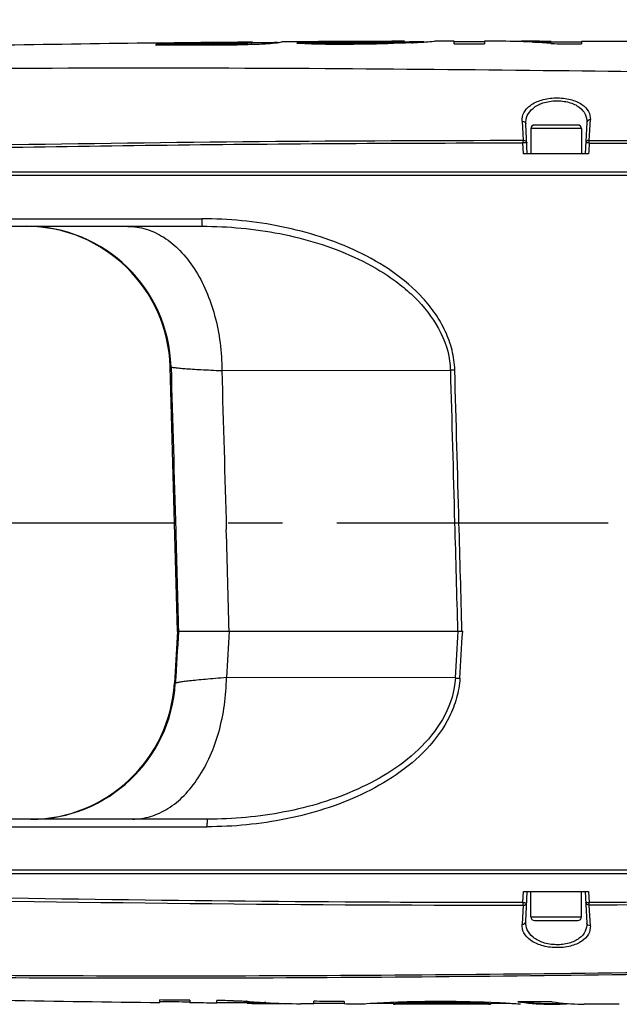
# Model space of a CAD drawing. Header units: millimetres. Extents: x 5828 to 6704, y 123 to 421.
# Tile 25 of 145: x 6402 to 6406, y 206 to 213. Entities that reach past the tile are written whole.
import ezdxf
from ezdxf import colors
from ezdxf.entities.mleader import LeaderData, LeaderLine
from ezdxf.math import Vec2, Vec3

# ---------------------------------------------------------------- set-up
doc = ezdxf.new("R2010")
doc.units = ezdxf.units.MM
doc.linetypes.add('CENTER', pattern=[0.6, 0.375, -0.075, 0.075, -0.075])
for name, color, linetype in [('中心线', 7, 'Continuous'), ('外形图', 7, 'Continuous'), ('多重引线', 7, 'Continuous')]:
    doc.layers.add(name, color=color, linetype=linetype)
doc.styles.add('微软雅黑', font='msyh.ttc', dxfattribs={"height": 1.5})

msp = doc.modelspace()

# ---------------------------------------------------------------- linework, layer by layer
at = {"layer": '中心线', "linetype": 'CENTER', "ltscale": 5}
msp.add_line((6395.1097, 209.1865), (6433.2693, 209.1865), dxfattribs=at)
at = {"layer": '外形图', "color": 7, "linetype": 'Continuous'}
for p, q in [((6402.8952, 212.5037), (6402.8606, 212.5032)), ((6402.8608, 212.4855), (6402.8608, 212.4957)), ((6403.2558, 212.4949), (6402.8608, 212.4907)), ((6403.2605, 212.4897), (6402.8608, 212.4855)), ((6403.2604, 212.5), (6403.2557, 212.5)), ((6403.2558, 212.4949), (6403.2558, 212.5)), ((6403.2604, 212.495), (6403.2558, 212.4949)), ((6403.4708, 212.4996), (6403.4708, 212.5046)), ((6403.5265, 212.5043), (6403.5265, 212.5093)), ((6403.8386, 212.5121), (6403.7294, 212.5114)), ((6403.7294, 212.5114), (6403.7294, 212.5114)), ((6403.7294, 212.5114), (6403.7294, 212.5114)), ((6403.8339, 212.5026), (6403.8387, 212.5024)), ((6403.9743, 212.504), (6403.9743, 212.509)), ((6403.9789, 212.5089), (6403.9743, 212.509)), ((6403.9743, 212.504), (6403.9789, 212.5039)), ((6403.9789, 212.5039), (6403.9789, 212.5089)), ((6404.2258, 212.5014), (6404.2258, 212.5064)), ((6404.4791, 212.506), (6404.4791, 212.511)), ((6404.578, 212.5104), (6404.5669, 212.5098)), ((6404.578, 212.5154), (6404.567, 212.5148)), ((6404.578, 212.5104), (6404.578, 212.5154)), ((6404.578, 212.5154), (6404.578, 212.5154)), ((6404.578, 212.5104), (6404.578, 212.5104)), ((6404.7672, 212.5144), (6404.7846, 212.5158)), ((6404.7846, 212.5158), (6404.7846, 212.5158)), ((6404.9216, 212.4981), (6404.9216, 212.516)), ((6405.1312, 212.511), (6405.0612, 212.511)), ((6405.1312, 212.516), (6405.1312, 212.4981)), ((6405.2155, 212.516), (6405.1312, 212.516)), ((6405.4628, 212.5107), (6405.428, 212.5108)), ((6405.4628, 212.5095), (6405.4696, 212.5091)), ((6405.4628, 212.5094), (6405.4696, 212.5091)), ((6405.5906, 212.5011), (6405.5966, 212.5006)), ((6405.5906, 212.501), (6405.5966, 212.5006)), ((6405.5913, 212.5088), (6405.5913, 212.5138)), ((6405.6871, 212.5103), (6405.5913, 212.5105)), ((6405.6871, 212.5103), (6405.661, 212.5103)), ((6405.8009, 212.515), (6405.8009, 212.4972)), ((6405.3904, 211.9627), (6405.3971, 211.831)), ((6405.4267, 211.7365), (6405.4159, 211.9436)), ((6405.7767, 211.9365), (6405.4767, 211.9365)), ((6405.8381, 211.9543), (6405.8267, 211.7365)), ((6405.8551, 211.8303), (6405.8627, 211.9736)), ((6405.4517, 211.9115), (6405.4517, 211.7365)), ((6405.8017, 211.9115), (6405.4517, 211.9115)), ((6405.8017, 211.9115), (6405.8017, 211.7365)), ((6405.4008, 211.7365), (6405.3968, 211.8128)), ((6405.8508, 211.7365), (6405.4008, 211.7365)), ((6397.477, 211.6125), (6411.2023, 211.6125)), ((6412.6251, 211.5865), (6397.4759, 211.5865)), ((6397.4642, 211.2876), (6403.177, 211.2883)), ((6399.928, 211.2365), (6403.1796, 211.2365)), ((6403.0089, 208.4347), (6402.9578, 210.2644)), ((6402.9642, 210.2644), (6402.9578, 210.2644)), ((6403.3154, 210.2383), (6404.8943, 210.2405)), ((6403.0089, 208.4347), (6402.9873, 208.0763)), ((6403.0089, 208.4347), (6403.0155, 208.4347)), ((6403.3662, 208.4365), (6404.9801, 208.4365)), ((6402.9873, 208.0763), (6402.9937, 208.0763)), ((6404.9296, 208.1131), (6403.3475, 208.116)), ((6403.2149, 207.1365), (6399.7144, 207.1365)), ((6399.71, 207.0847), (6403.2123, 207.0847)), ((6397.4759, 206.7865), (6412.6269, 206.7865)), ((6397.477, 206.7604), (6411.2023, 206.7604)), ((6405.3968, 206.5601), (6405.4008, 206.6365)), ((6405.4008, 206.6365), (6405.8508, 206.6365)), ((6405.4159, 206.4294), (6405.4267, 206.6365)), ((6405.4517, 206.4615), (6405.4517, 206.6365)), ((6405.8017, 206.4615), (6405.8017, 206.6365)), ((6405.8267, 206.6365), (6405.8381, 206.4187)), ((6405.8508, 206.6365), (6405.8548, 206.5609)), ((6405.3971, 206.542), (6405.3904, 206.4102)), ((6405.8627, 206.3994), (6405.8551, 206.5427)), ((6405.4517, 206.4615), (6405.8017, 206.4615)), ((6405.4767, 206.4365), (6405.7767, 206.4365)), ((6402.8869, 205.8694), (6402.8869, 205.8868)), ((6403.095, 205.8845), (6403.095, 205.8671)), ((6403.2812, 205.8652), (6403.2812, 205.8826)), ((6403.4915, 205.8775), (6403.4855, 205.878)), ((6403.4915, 205.8774), (6403.4855, 205.878)), ((6403.4909, 205.8699), (6403.4909, 205.8649)), ((6403.9509, 205.8602), (6403.9509, 205.8777)), ((6404.1606, 205.8766), (6404.1606, 205.8591)), ((6404.5043, 205.8702), (6404.5018, 205.8701)), ((6404.8385, 205.8701), (6404.8385, 205.8651)), ((6405.5979, 205.8747), (6405.5963, 205.8749)), ((6405.5979, 205.8747), (6405.5963, 205.8749)), ((6403.6184, 205.8685), (6403.6109, 205.8689)), ((6403.6184, 205.8685), (6403.6109, 205.8689)), ((6403.6145, 205.8624), (6403.6184, 205.8624)), ((6403.6145, 205.8624), (6403.6184, 205.8624)), ((6403.8657, 205.8607), (6403.8619, 205.8607)), ((6403.9509, 205.8602), (6403.8657, 205.8607)), ((6404.3182, 205.8599), (6404.2963, 205.8585)), ((6404.3026, 205.8589), (6404.2965, 205.8585)), ((6404.5023, 205.8628), (6404.3685, 205.8632)), ((6404.5023, 205.8628), (6404.5129, 205.8634)), ((6404.5023, 205.8628), (6404.5023, 205.8578)), ((6404.5023, 205.8628), (6404.5023, 205.8628)), ((6404.5023, 205.8578), (6404.5128, 205.8584)), ((6404.5023, 205.8578), (6404.5023, 205.8578)), ((6404.5024, 205.8578), (6404.5023, 205.8578)), ((6404.6015, 205.8669), (6404.6015, 205.8619)), ((6405.0731, 205.8663), (6405.0731, 205.8613)), ((6405.1619, 205.8625), (6405.1731, 205.862)), ((6405.162, 205.8575), (6405.1731, 205.857)), ((6405.1731, 205.862), (6405.173, 205.862)), ((6405.1731, 205.857), (6405.173, 205.857)), ((6405.1731, 205.862), (6405.1731, 205.857)), ((6405.3079, 205.862), (6405.1731, 205.862)), ((6405.2418, 205.862), (6405.1731, 205.862)), ((6405.3619, 205.8584), (6405.3607, 205.8585)), ((6405.3795, 205.8571), (6405.3619, 205.8584)), ((6405.3795, 205.8571), (6405.3795, 205.8571)), ((6405.5957, 205.8575), (6405.5967, 205.8575)), ((6405.5957, 205.8575), (6405.5967, 205.8575))]:
    msp.add_line(p, q, dxfattribs=at)
for centre, radius, start, end in [((6404.7585, 51.2794), 161.235, 90.674451, 91.044346), ((6404.9104, 38.98), 173.5348, 90.544798, 90.665373), ((6403.0996, 229.0837), 16.5844, 270.5554, 270.69057), ((6403.0998, 229.0326), 16.5384, 270.5566, 270.69195), ((6403.4105, 213.7506), 1.2524, 272.75979, 273.41314), ((6404.9222, 38.0943), 174.4162, 90.401511, 90.458557), ((6404.2657, 204.4906), 8.0237, 92.7499, 93.08448), ((6405.0444, 21.537), 190.9789, 90.245608, 90.361735), ((6404.1882, 220.3932), 7.8985, 267.46407, 270.27294), ((6404.2658, 204.4884), 8.0259, 92.08086, 92.74992), ((6404.2658, 204.4877), 8.0216, 92.082, 92.67704), ((6404.1839, 220.5576), 8.0514, 268.5416, 270.29834), ((6404.1837, 220.5444), 8.0432, 268.54113, 270.29966), ((6404.2077, 220.4327), 7.9264, 270.13068, 271.96196), ((6404.2075, 220.4292), 7.9278, 270.13238, 271.96334), ((6404.2209, 219.4865), 6.9803, 272.11944, 272.84147), ((6404.2222, 219.4478), 6.9466, 272.11935, 272.84478), ((6405.0685, 17.2855), 195.2255, 90.104083, 90.143962), ((6405.0682, 17.3817), 195.1294, 90.10391, 90.143941), ((6404.1765, 220.6017), 8.1089, 273.19531, 273.37665), ((6404.2231, 219.835), 7.3407, 273.36565, 274.2505), ((6405.213, 207.7374), 4.7786, 87.00374, 89.97047), ((6405.4551, 207.697), 4.8187, 89.90769, 91.35991), ((6405.2123, 207.7249), 4.7912, 85.47111, 86.92145), ((6405.4767, 211.9115), 0.025, 90, 180), ((6405.7767, 211.9115), 0.025, 0, 90), ((6401.9582, 210.2365), 1, 1.6, 89.61314), ((6401.9647, 210.2367), 0.9998, 1.58912, 89.98904), ((6079.88, 199.9646), 323.5964, 1.500185, 1.624864), ((6473.6111, 203.891), 70.3911, 176.297605, 176.558972), ((6401.9891, 208.1365), 1, 270.38587, 356.55), ((6401.9957, 208.1363), 0.9998, 270.01045, 356.56129), ((6405.4202, 427.8398), 221.2975, 268.721407, 269.994013), ((6405.4767, 206.4615), 0.025, 180, 270), ((6405.7767, 206.4615), 0.025, 270, 0), ((6404.7616, 367.2889), 161.4304, 268.955805, 269.334575), ((6404.9858, 387.7111), 181.8488, 269.462913, 269.528981), ((6403.892, 210.6315), 4.7709, 265.18457, 266.62147), ((6404.7539, 199.6307), 6.2445, 92.31311, 93.13869), ((6404.8124, 198.9876), 6.8825, 89.78303, 91.7562), ((6404.8485, 198.1756), 7.7005, 87.20509, 90.07482), ((6404.8449, 198.8738), 6.9963, 88.13091, 90.05274), ((6405.5958, 207.4553), 1.598, 261.57999, 262.2892), ((6405.5927, 207.431), 1.5735, 262.27968, 270.10739), ((6405.5926, 207.4328), 1.5703, 263.016, 270.11175), ((6405.8157, 207.2946), 1.4366, 261.28062, 269.54562), ((6404.9858, 387.7111), 181.8488, 269.567922, 269.578726), ((6403.8914, 210.6213), 4.7606, 266.7125, 269.64418), ((6403.6506, 210.6578), 4.7956, 269.61568, 271.01672), ((6405.036, 395.164), 189.3019, 269.671572, 269.735025), ((6404.7669, 199.4239), 6.4517, 93.1534, 93.98764), ((6404.817, 199.3136), 6.5518, 91.88525, 92.661), ((6404.8163, 199.3406), 6.5299, 91.88575, 92.66383), ((6404.8123, 198.9839), 6.8812, 89.78229, 91.75583), ((6404.8449, 198.864), 7.0011, 88.13213, 90.05263), ((6404.7992, 198.4261), 7.4453, 87.20705, 87.8914), ((6404.7984, 198.3979), 7.4685, 87.20964, 87.89206), ((6404.7907, 197.6567), 8.2216, 86.80133, 86.97927), ((6404.8536, 198.7107), 7.1658, 85.93893, 86.83282), ((6405.0923, 435.7591), 229.8974, 270.125447, 270.15288), ((6405.5922, 207.4228), 1.5653, 270.168, 274.35725), ((6405.8149, 207.2783), 1.4202, 269.57146, 270.18061)]:
    msp.add_arc(centre, radius, start, end, dxfattribs=at)
for points, knots in [([(6403.2558, 212.5), (6403.2229, 212.4996), (6403.1653, 212.4981), (6403.083, 212.4976), (6402.9842, 212.4985), (6402.9102, 212.4963), (6402.8608, 212.4957)], [0, 0, 0, 0, 0.250004, 0.437498, 0.625003, 1, 1, 1, 1]), ([(6403.2603, 212.4897), (6403.2821, 212.4899), (6403.3683, 212.4909), (6403.4544, 212.4924), (6403.5186, 212.4945)], [0, 0, 0, 0, 0.254036, 1, 1, 1, 1]), ([(6403.4708, 212.5046), (6403.4588, 212.504), (6403.4017, 212.5018), (6403.3446, 212.501), (6403.2995, 212.5004)], [0, 0, 0, 0, 0.209801, 1, 1, 1, 1]), ([(6403.4708, 212.4996), (6403.4588, 212.499), (6403.4017, 212.4968), (6403.3446, 212.496), (6403.2995, 212.4954)], [0, 0, 0, 0, 0.209801, 1, 1, 1, 1]), ([(6403.5265, 212.5093), (6403.5219, 212.5082), (6403.5033, 212.5066), (6403.4847, 212.5053), (6403.4708, 212.5046)], [0, 0, 0, 0, 0.253467, 1, 1, 1, 1]), ([(6403.5265, 212.5043), (6403.5229, 212.5035), (6403.509, 212.5021), (6403.4952, 212.501), (6403.485, 212.5003)], [0, 0, 0, 0, 0.270024, 1, 1, 1, 1]), ([(6403.5186, 212.4945), (6403.5565, 212.4957), (6403.6161, 212.4983), (6403.6757, 212.5031), (6403.6974, 212.5058)], [0, 0, 0, 0, 0.63417, 1, 1, 1, 1]), ([(6403.6974, 212.5058), (6403.7019, 212.5064), (6403.7122, 212.5078), (6403.7226, 212.5094), (6403.7283, 212.511)], [0, 0, 0, 0, 0.433525, 1, 1, 1, 1]), ([(6403.7283, 212.511), (6403.7286, 212.5111), (6403.7288, 212.5113), (6403.7294, 212.5113), (6403.7294, 212.5114)], [0, 0, 0, 0, 0.753129, 1, 1, 1, 1]), ([(6404.6285, 212.5054), (6404.5997, 212.5039), (6404.4656, 212.4977), (6404.3313, 212.4952), (6404.2258, 212.4948)], [0, 0, 0, 0, 0.214242, 1, 1, 1, 1]), ([(6405.5913, 212.5138), (6405.5806, 212.5141), (6405.5538, 212.5155), (6405.511, 212.5148), (6405.4789, 212.5157), (6405.4628, 212.5157)], [0, 0, 0, 0, 0.250069, 0.625022, 1, 1, 1, 1]), ([(6405.4628, 212.5107), (6405.4735, 212.5107), (6405.5003, 212.5099), (6405.5431, 212.5107), (6405.5752, 212.5093), (6405.5913, 212.5088)], [0, 0, 0, 0, 0.249988, 0.624949, 1, 1, 1, 1]), ([(6405.5966, 212.5006), (6405.6026, 212.5001), (6405.6327, 212.4982), (6405.6629, 212.4975), (6405.687, 212.4975)], [0, 0, 0, 0, 0.200355, 1, 1, 1, 1]), ([(6412.4768, 212.033), (6411.561, 212.1229), (6410.1875, 212.2089), (6408.3509, 212.2676), (6406.9553, 212.294), (6405.5126, 212.3135), (6403.3478, 212.3336), (6401.661, 212.3303), (6400.4767, 212.3137)], [0, 0, 0, 0, 0.229904, 0.343574, 0.459126, 0.578614, 0.704076, 1, 1, 1, 1]), ([(6405.3904, 211.9627), (6405.3894, 211.9826), (6405.399, 212.0265), (6405.4499, 212.0798), (6405.5287, 212.1148), (6405.6246, 212.1284), (6405.7211, 212.1187), (6405.8012, 212.0872), (6405.8539, 212.0364), (6405.8637, 211.993), (6405.8627, 211.9736)], [0, 0, 0, 0, 0.095182, 0.203768, 0.340146, 0.501297, 0.663004, 0.799675, 0.906793, 1, 1, 1, 1]), ([(6405.4159, 211.9436), (6405.4148, 211.9631), (6405.4226, 212.0054), (6405.4671, 212.0588), (6405.5381, 212.0944), (6405.625, 212.1082), (6405.7123, 212.0983), (6405.7848, 212.0664), (6405.8312, 212.0152), (6405.8391, 211.9735), (6405.8381, 211.9543)], [0, 0, 0, 0, 0.100721, 0.211282, 0.345293, 0.501559, 0.658209, 0.792245, 0.901215, 1, 1, 1, 1]), ([(6405.3904, 211.9627), (6405.3965, 211.9629), (6405.4086, 211.9601), (6405.4156, 211.9489), (6405.4159, 211.9436)], [0, 0, 0, 0, 0.53499, 1, 1, 1, 1]), ([(6405.8627, 211.9736), (6405.8567, 211.9736), (6405.845, 211.9705), (6405.8384, 211.9595), (6405.8381, 211.9543)], [0, 0, 0, 0, 0.530748, 1, 1, 1, 1]), ([(6400.4819, 211.7574), (6401.3005, 211.7745), (6402.5289, 211.7954), (6404.1672, 211.8105), (6404.9869, 211.8127), (6405.3968, 211.8128)], [0, 0, 0, 0, 0.499728, 0.749813, 1, 1, 1, 1]), ([(6400.4822, 211.7756), (6400.9056, 211.7844), (6402.5437, 211.8154), (6404.1822, 211.8312), (6405.3971, 211.8307)], [0, 0, 0, 0, 0.258451, 1, 1, 1, 1]), ([(6405.3971, 211.831), (6405.3971, 211.8298), (6405.3968, 211.8239), (6405.3968, 211.8179), (6405.3968, 211.8132)], [0, 0, 0, 0, 0.204988, 1, 1, 1, 1]), ([(6405.4227, 211.813), (6405.4227, 211.8132), (6405.4217, 211.8132), (6405.4205, 211.8134), (6405.418, 211.8134), (6405.4133, 211.8135), (6405.4061, 211.8133), (6405.4, 211.813), (6405.3968, 211.8128)], [0, 0, 0, 0, 0.021547, 0.079314, 0.172089, 0.296637, 0.621502, 1, 1, 1, 1]), ([(6405.3971, 211.831), (6405.4032, 211.8312), (6405.4151, 211.8288), (6405.4224, 211.8181), (6405.4227, 211.813)], [0, 0, 0, 0, 0.544734, 1, 1, 1, 1]), ([(6405.8551, 211.8303), (6405.8492, 211.8303), (6405.8378, 211.8276), (6405.8309, 211.8172), (6405.8307, 211.8122)], [0, 0, 0, 0, 0.543775, 1, 1, 1, 1]), ([(6405.8534, 211.8121), (6405.8505, 211.8123), (6405.8451, 211.8125), (6405.8387, 211.8127), (6405.8347, 211.8126), (6405.8326, 211.8126), (6405.8315, 211.8124), (6405.8307, 211.8124), (6405.8307, 211.8122)], [0, 0, 0, 0, 0.387525, 0.710248, 0.832553, 0.923066, 0.97916, 1, 1, 1, 1]), ([(6405.8548, 211.8124), (6405.8548, 211.8141), (6405.8548, 211.82), (6405.8549, 211.826), (6405.8551, 211.8303)], [0, 0, 0, 0, 0.284262, 1, 1, 1, 1]), ([(6405.8548, 211.8121), (6406.3008, 211.8109), (6407.193, 211.8036), (6408.3083, 211.7859), (6409.2003, 211.7613), (6409.8691, 211.7327), (6410.5371, 211.6891), (6410.981, 211.641), (6411.2023, 211.6125)], [0, 0, 0, 0, 0.249941, 0.499933, 0.624943, 0.749958, 0.874978, 1, 1, 1, 1]), ([(6405.8551, 211.8304), (6406.3707, 211.8288), (6407.3589, 211.8202), (6408.7715, 211.7954), (6410.0405, 211.7483), (6410.8356, 211.6802), (6411.2048, 211.6303)], [0, 0, 0, 0, 0.288797, 0.553477, 0.791345, 1, 1, 1, 1]), ([(6404.9252, 210.2416), (6404.9248, 210.2879), (6404.9109, 210.3806), (6404.8638, 210.5121), (6404.7941, 210.6332), (6404.6777, 210.7778), (6404.4998, 210.9287), (6404.2578, 211.0665), (6403.9988, 211.1683), (6403.7296, 211.2382), (6403.4547, 211.2792), (6403.2695, 211.2889), (6403.177, 211.2882)], [0, 0, 0, 0, 0.062575, 0.125206, 0.187749, 0.250359, 0.375199, 0.50012, 0.625085, 0.750044, 0.875038, 1, 1, 1, 1]), ([(6403.177, 211.2883), (6403.177, 211.2818), (6403.1771, 211.2696), (6403.1775, 211.2552), (6403.1781, 211.246), (6403.1785, 211.2409), (6403.179, 211.2385), (6403.1793, 211.2365), (6403.1797, 211.2365)], [0, 0, 0, 0, 0.377695, 0.701056, 0.825861, 0.919329, 0.977618, 1, 1, 1, 1]), ([(6402.665, 211.2358), (6402.7077, 211.2359), (6402.7957, 211.2223), (6402.9198, 211.1631), (6403.0328, 211.0686), (6403.1682, 210.895), (6403.2845, 210.6139), (6403.3152, 210.3667), (6403.3154, 210.2383)], [0, 0, 0, 0, 0.098181, 0.201175, 0.312498, 0.433883, 0.704559, 1, 1, 1, 1]), ([(6403.1797, 211.2363), (6403.3592, 211.2364), (6403.6296, 211.2116), (6403.9787, 211.1246), (6404.2316, 211.0292), (6404.4296, 210.9213), (6404.5747, 210.814), (6404.7701, 210.6357), (6404.8942, 210.4169), (6404.8943, 210.2405)], [0, 0, 0, 0, 0.250909, 0.3765, 0.502103, 0.62769, 0.690519, 0.753447, 1, 1, 1, 1]), ([(6402.9642, 210.2644), (6402.9649, 210.2637), (6402.9679, 210.2628), (6402.9734, 210.2615), (6402.9817, 210.2602), (6402.998, 210.2581), (6403.025, 210.2554), (6403.065, 210.2522), (6403.1148, 210.2488), (6403.174, 210.2453), (6403.2417, 210.2418), (6403.2897, 210.2395), (6403.315, 210.2383)], [0, 0, 0, 0, 0.008806, 0.024997, 0.048762, 0.080114, 0.165331, 0.279703, 0.422037, 0.590827, 0.784311, 1, 1, 1, 1]), ([(6404.9252, 210.2416), (6404.9224, 210.2415), (6404.9123, 210.2412), (6404.9021, 210.2408), (6404.8948, 210.2405)], [0, 0, 0, 0, 0.271116, 1, 1, 1, 1]), ([(6403.0155, 208.4347), (6403.0155, 208.4346), (6403.0156, 208.4354), (6403.0156, 208.4355), (6403.0156, 208.4358)], [0, 0, 0, 0, 0.231406, 1, 1, 1, 1]), ([(6403.0157, 208.4357), (6403.0185, 208.4363), (6403.028, 208.4361), (6403.0473, 208.4366), (6403.0772, 208.4363), (6403.1173, 208.4363), (6403.1671, 208.4363), (6403.2514, 208.4363), (6403.3191, 208.4363), (6403.367, 208.4365)], [0, 0, 0, 0, 0.024695, 0.080013, 0.165398, 0.27993, 0.422359, 0.591122, 1, 1, 1, 1]), ([(6402.6976, 207.1374), (6402.7397, 207.1373), (6402.8266, 207.1505), (6402.9492, 207.2082), (6403.0611, 207.3005), (6403.1959, 207.4703), (6403.3129, 207.7462), (6403.3458, 207.9893), (6403.3475, 208.116)], [0, 0, 0, 0, 0.098364, 0.201449, 0.312733, 0.433972, 0.704318, 1, 1, 1, 1]), ([(6403.347, 208.116), (6403.3216, 208.1139), (6403.2734, 208.1099), (6403.2052, 208.1041), (6403.1457, 208.0985), (6403.0955, 208.0932), (6403.0552, 208.0884), (6403.0279, 208.0846), (6403.0114, 208.0817), (6403.003, 208.08), (6402.9974, 208.0784), (6402.9944, 208.0771), (6402.9937, 208.0763)], [0, 0, 0, 0, 0.214701, 0.407561, 0.57603, 0.718293, 0.832858, 0.91845, 0.950038, 0.974085, 0.990637, 1, 1, 1, 1]), ([(6404.9606, 208.111), (6404.9578, 208.0651), (6404.9423, 207.9738), (6404.8757, 207.8018), (6404.7382, 207.6137), (6404.5251, 207.4372), (6404.2843, 207.3021), (6404.0271, 207.2026), (6403.6716, 207.1107), (6403.3955, 207.0845), (6403.2123, 207.0847)], [0, 0, 0, 0, 0.062628, 0.125268, 0.250168, 0.3751, 0.500099, 0.625149, 0.750172, 1, 1, 1, 1]), ([(6404.9296, 208.1131), (6404.9252, 208.0243), (6404.8703, 207.8482), (6404.7057, 207.6339), (6404.4948, 207.4668), (6404.2586, 207.3398), (6404.0074, 207.2464), (6403.6612, 207.161), (6403.3931, 207.1366), (6403.2151, 207.1368)], [0, 0, 0, 0, 0.124796, 0.249805, 0.374823, 0.4999, 0.624993, 0.750068, 1, 1, 1, 1]), ([(6404.9302, 208.1131), (6404.9324, 208.1129), (6404.9426, 208.1121), (6404.9527, 208.1115), (6404.9606, 208.111)], [0, 0, 0, 0, 0.221812, 1, 1, 1, 1]), ([(6403.2151, 207.1365), (6403.2147, 207.1365), (6403.2144, 207.1345), (6403.2139, 207.1321), (6403.2135, 207.127), (6403.2129, 207.1178), (6403.2124, 207.1034), (6403.2123, 207.0912), (6403.2123, 207.0847)], [0, 0, 0, 0, 0.022007, 0.079977, 0.173184, 0.297864, 0.621611, 1, 1, 1, 1]), ([(6411.2023, 206.7604), (6410.76, 206.7017), (6409.8692, 206.6324), (6408.5314, 206.5907), (6407.193, 206.5694), (6406.3008, 206.562), (6405.8548, 206.5609)], [0, 0, 0, 0, 0.250002, 0.500035, 0.750043, 1, 1, 1, 1]), ([(6411.2048, 206.7427), (6410.8356, 206.6928), (6410.0405, 206.6247), (6408.7715, 206.5776), (6407.3589, 206.5528), (6406.3707, 206.5442), (6405.8551, 206.5425)], [0, 0, 0, 0, 0.208655, 0.446524, 0.711204, 1, 1, 1, 1]), ([(6405.3968, 206.5601), (6404.9869, 206.5601), (6403.3485, 206.565), (6401.7102, 206.5899), (6400.4819, 206.6156)], [0, 0, 0, 0, 0.250188, 1, 1, 1, 1]), ([(6405.3968, 206.5601), (6405.4, 206.56), (6405.4061, 206.5597), (6405.4133, 206.5595), (6405.418, 206.5595), (6405.4205, 206.5596), (6405.4217, 206.5598), (6405.4227, 206.5598), (6405.4227, 206.56)], [0, 0, 0, 0, 0.378491, 0.703352, 0.827901, 0.920678, 0.978449, 1, 1, 1, 1]), ([(6405.3968, 206.5598), (6405.3968, 206.5581), (6405.3968, 206.5521), (6405.3969, 206.5462), (6405.3971, 206.542)], [0, 0, 0, 0, 0.284143, 1, 1, 1, 1]), ([(6405.3971, 206.542), (6405.4032, 206.5417), (6405.4151, 206.5441), (6405.4224, 206.5549), (6405.4227, 206.56)], [0, 0, 0, 0, 0.54502, 1, 1, 1, 1]), ([(6405.8307, 206.5608), (6405.8307, 206.5606), (6405.8316, 206.5606), (6405.8327, 206.5604), (6405.835, 206.5604), (6405.8393, 206.5603), (6405.846, 206.5605), (6405.8517, 206.5608), (6405.8548, 206.5609)], [0, 0, 0, 0, 0.020978, 0.077657, 0.168978, 0.292046, 0.615824, 1, 1, 1, 1]), ([(6405.8551, 206.5427), (6405.8492, 206.5427), (6405.8378, 206.5453), (6405.8309, 206.5558), (6405.8307, 206.5608)], [0, 0, 0, 0, 0.543966, 1, 1, 1, 1]), ([(6405.8551, 206.5427), (6405.8551, 206.5439), (6405.8549, 206.5499), (6405.8548, 206.5559), (6405.8548, 206.5606)], [0, 0, 0, 0, 0.204752, 1, 1, 1, 1]), ([(6405.3904, 206.4102), (6405.3965, 206.41), (6405.4086, 206.4129), (6405.4156, 206.4241), (6405.4159, 206.4294)], [0, 0, 0, 0, 0.534993, 1, 1, 1, 1]), ([(6405.8381, 206.4187), (6405.8391, 206.3996), (6405.8312, 206.3579), (6405.785, 206.3068), (6405.7127, 206.2748), (6405.6254, 206.2648), (6405.5385, 206.2785), (6405.4673, 206.314), (6405.4226, 206.3674), (6405.4148, 206.4098), (6405.4159, 206.4294)], [0, 0, 0, 0, 0.098556, 0.207277, 0.341066, 0.497562, 0.65394, 0.788274, 0.899089, 1, 1, 1, 1]), ([(6405.8627, 206.3994), (6405.8567, 206.3994), (6405.845, 206.4025), (6405.8384, 206.4134), (6405.8381, 206.4187)], [0, 0, 0, 0, 0.530742, 1, 1, 1, 1]), ([(6400.4823, 206.0711), (6401.4814, 206.0565), (6402.9807, 206.05), (6404.98, 206.0623), (6406.4803, 206.0806), (6407.9809, 206.1048), (6409.4816, 206.1466), (6410.9812, 206.2229), (6411.979, 206.3058), (6412.4768, 206.3583)], [0, 0, 0, 0, 0.249745, 0.374703, 0.499706, 0.624747, 0.749818, 0.874904, 1, 1, 1, 1]), ([(6405.8627, 206.3994), (6405.8637, 206.38), (6405.8539, 206.3366), (6405.8012, 206.2858), (6405.7212, 206.2544), (6405.6248, 206.2445), (6405.5288, 206.2582), (6405.45, 206.2932), (6405.399, 206.3464), (6405.3894, 206.3904), (6405.3904, 206.4102)], [0, 0, 0, 0, 0.093159, 0.200207, 0.336786, 0.498398, 0.65964, 0.796109, 0.904758, 1, 1, 1, 1]), ([(6400.4858, 206.0545), (6401.4845, 206.0406), (6403.4832, 206.0331), (6407.4809, 206.076), (6410.4854, 206.141), (6412.4767, 206.3325)], [0, 0, 0, 0, 0.249758, 0.499745, 1, 1, 1, 1]), ([(6403.095, 205.8845), (6403.0777, 205.8847), (6403.0343, 205.886), (6402.9649, 205.8851), (6402.9129, 205.8865), (6402.8869, 205.8868)], [0, 0, 0, 0, 0.250005, 0.625001, 1, 1, 1, 1]), ([(6403.3951, 205.8816), (6403.4116, 205.8814), (6403.4417, 205.8804), (6403.4719, 205.8792), (6403.4855, 205.878)], [0, 0, 0, 0, 0.546143, 1, 1, 1, 1]), ([(6404.1606, 205.8766), (6404.1431, 205.8767), (6404.0994, 205.8773), (6404.0295, 205.8769), (6403.9771, 205.8775), (6403.9509, 205.8777)], [0, 0, 0, 0, 0.250001, 0.625, 1, 1, 1, 1]), ([(6404.8385, 205.8761), (6404.8088, 205.8761), (6404.6974, 205.8758), (6404.586, 205.8735), (6404.5043, 205.8702)], [0, 0, 0, 0, 0.265923, 1, 1, 1, 1]), ([(6403.4909, 205.8649), (6403.5012, 205.8646), (6403.5269, 205.8629), (6403.5681, 205.8639), (6403.599, 205.8625), (6403.6145, 205.8624)], [0, 0, 0, 0, 0.250104, 0.625022, 1, 1, 1, 1])]:
    msp.add_open_spline(points, degree=3, knots=knots, dxfattribs=at)
for points in [[(6403.5265, 212.5093), (6403.4378, 212.5086), (6403.3491, 212.5078), (6403.2603, 212.5069)], [(6404.578, 212.5154), (6404.4605, 212.5151), (6404.3431, 212.5147), (6404.2257, 212.5142)], [(6404.9216, 212.516), (6404.8759, 212.5159), (6404.8303, 212.5159), (6404.7846, 212.5158)], [(6405.0612, 212.511), (6405.0147, 212.511), (6404.9681, 212.511), (6404.9216, 212.511)], [(6404.9216, 212.4981), (6404.9915, 212.4981), (6405.0613, 212.4982), (6405.1312, 212.4981)], [(6405.687, 212.4975), (6405.725, 212.4974), (6405.763, 212.4973), (6405.8009, 212.4972)], [(6405.8009, 212.51), (6405.763, 212.5101), (6405.725, 212.5102), (6405.6871, 212.5103)], [(6406.1248, 212.5137), (6406.0168, 212.5142), (6405.9089, 212.5146), (6405.8009, 212.515)], [(6405.8534, 211.8121), (6405.8541, 211.7869), (6405.8521, 211.7617), (6405.8508, 211.7365)], [(6402.9642, 210.2644), (6402.975, 209.8861), (6402.9857, 209.5078), (6402.9963, 209.1295)], [(6403.315, 210.2383), (6403.3256, 209.8723), (6403.336, 209.5063), (6403.3463, 209.1403)], [(6404.8948, 210.2405), (6404.9048, 209.8891), (6404.9146, 209.5376), (6404.9242, 209.1861)], [(6404.9546, 209.1865), (6404.945, 209.5382), (6404.9351, 209.8899), (6404.9252, 210.2416)], [(6404.9242, 209.1861), (6404.9312, 208.9362), (6404.938, 208.6864), (6404.9448, 208.4365)], [(6404.9752, 208.4365), (6404.9684, 208.6865), (6404.9616, 208.9365), (6404.9546, 209.1865)], [(6402.9963, 209.1295), (6403.0028, 208.8982), (6403.0092, 208.667), (6403.0156, 208.4357)], [(6403.0155, 208.4347), (6403.0082, 208.3152), (6403.001, 208.1958), (6402.9937, 208.0763)], [(6404.9302, 208.1131), (6404.9367, 208.2209), (6404.9432, 208.3287), (6404.9497, 208.4365)], [(6404.9606, 208.111), (6404.9671, 208.2195), (6404.9736, 208.328), (6404.9801, 208.4365)], [(6403.095, 205.8721), (6403.0256, 205.8728), (6402.9562, 205.8736), (6402.8868, 205.8744)], [(6403.3951, 205.8816), (6403.3571, 205.8819), (6403.3192, 205.8823), (6403.2812, 205.8826)], [(6403.5321, 205.8683), (6403.5183, 205.8686), (6403.5046, 205.8695), (6403.4909, 205.8699)], [(6405.5963, 205.8749), (6405.5181, 205.8747), (6405.44, 205.8746), (6405.3618, 205.8745)], [(6403.2812, 205.8652), (6403.2191, 205.8658), (6403.157, 205.8664), (6403.095, 205.8671)], [(6403.5732, 205.8683), (6403.5595, 205.8685), (6403.5458, 205.8681), (6403.5321, 205.8683)], [(6403.6145, 205.8674), (6403.6007, 205.8675), (6403.587, 205.8682), (6403.5732, 205.8683)], [(6404.2963, 205.8585), (6404.251, 205.8587), (6404.2058, 205.8589), (6404.1605, 205.8591)], [(6404.8384, 205.8571), (6404.7264, 205.8573), (6404.6144, 205.8575), (6404.5023, 205.8578)], [(6405.1731, 205.857), (6405.0615, 205.8569), (6404.95, 205.857), (6404.8384, 205.8571)], [(6406.0627, 205.859), (6405.9816, 205.8586), (6405.9005, 205.8583), (6405.8194, 205.8581)]]:
    msp.add_open_spline(points, degree=3, dxfattribs=at)

# ---------------------------------------------------------------- leaders
at = {"layer": '多重引线'}
ml = msp.add_multileader_mtext('Standard', dxfattribs=at)
ml.set_content('2×M4 depth8', style='微软雅黑')
ml.set_leader_properties()
ml.build(insert=Vec2(0, 0))
ml.multileader.update_dxf_attribs({"text_left_attachment_type": 5, "text_right_attachment_type": 5, "dogleg_length": 1, "arrow_head_size": 1.25})
ctx = ml.context
ctx.base_point, ctx.char_height, ctx.arrow_head_size, ctx.landing_gap_size, ctx.plane_origin = Vec3(6396.0403, 215.5674), 1.5, 1.25, 0.5, Vec3(6417.8017, 209.8115)
ctx.left_attachment, ctx.right_attachment, ctx.text_align_type = 5, 5, 2
notes = []
notes.append((ctx, [(0, (1, 1, 0), (6410.9351, 215.5674), (-1, 0), 1, [(0, [(6417.8017, 209.8115)], 0, [])])]))
ctx.mtext.insert, ctx.mtext.alignment, ctx.mtext.flow_direction = Vec3(6409.4351, 217.6455), 3, 5
for ctx, leaders in notes:
    for number, flags, end, landing, length, lines in leaders:
        leader = LeaderData()
        leader.index, (leader.has_last_leader_line, leader.has_dogleg_vector, leader.attachment_direction) = number, flags
        leader.last_leader_point, leader.dogleg_vector, leader.dogleg_length = Vec3(end), Vec3(landing), length
        for number, points, colour, breaks in lines:
            line = LeaderLine()
            line.index, line.vertices, line.color, line.breaks = number, Vec3.list(points), colors.encode_raw_color(colour), breaks
            leader.lines.append(line)
        ctx.leaders.append(leader)

doc.saveas('drawing.dxf')
